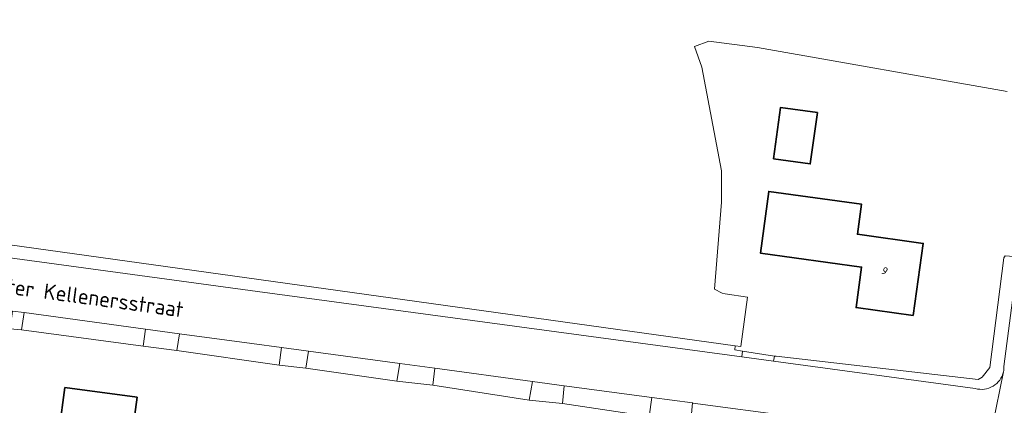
# Model space of a CAD drawing. Extents: x 184422 to 188298, y 343471 to 350189.
# Tile 157 of 256: x 186179 to 186293, y 347222 to 347266. Entities that reach past the tile are written whole.
import ezdxf
from ezdxf.enums import TextEntityAlignment as Align

# ---------------------------------------------------------------- set-up
doc = ezdxf.new("R2010")
doc.units = 0
for name, color, linetype, lineweight in [('B-WA-GR-BOUWLAND-GV', 252, 'Continuous', 13), ('B-WA-OG-TERREIN_ERF-GV', 252, 'Continuous', 18), ('B-WA-OG-TOPOGRAFIE-T18', 252, 'Continuous', 18), ('B-WA-OG-WEG-GV', 252, 'Continuous', 18), ('B-WA-VH-VERHARDING_ASFALT-GV', 252, 'Continuous', 18), ('B-WA-VH-VERHARDING_HALFVERHARDING-GV', 252, 'Continuous', 18), ('B-WA-VH-VERHARDING_HALFVERHARDING_GRIND-GV', 252, 'Continuous', 18), ('B-WA-VH-VERHARDING_OPEN-GV', 252, 'Continuous', 18), ('B-WE-OG-BEBOUWING-GV', 250, 'Continuous', 35), ('B-WE-OG-BEBOUWING-T18', 10, 'Continuous', 18)]:
    doc.layers.add(name, color=color, linetype=linetype, lineweight=lineweight)
doc.styles.add('NLCS-ISO-M1000-T18', font='NLCS-ISO.ttf', dxfattribs={"height": 1.8})
doc.styles.add('NLCS-ISO-M500-T18', font='NLCS-ISO.ttf', dxfattribs={"height": 0.9})

msp = doc.modelspace()

# ---------------------------------------------------------------- linework, layer by layer
at = {"layer": 'B-WA-GR-BOUWLAND-GV', "flags": 128}
msp.add_lwpolyline([(186037.716, 347334.741), (186097.172, 347361.682), (186110.798, 347331.799), (186116.358, 347322.201), (186131.897, 347294.728), (186142.737, 347274.392), (186151.45, 347259.153), (186158.625, 347245.308), (186160.103, 347242.789), (186176.188, 347240.566), (186261.943, 347228.661), (186262.574, 347228.573), (186263.369, 347234.295), (186260.767, 347234.656), (186260.421, 347234.755), (186259.542, 347235.207), (186260.341, 347245.273), (186260.341, 347248.895), (186258.063, 347260.895), (186257.213, 347263.319), (186258.896, 347263.909), (186264.507, 347263.173), (186293.46, 347258.105)], dxfattribs=at)
msp.add_lwpolyline([(186037.716, 347334.741), (186097.172, 347361.682), (186110.798, 347331.799), (186116.358, 347322.201), (186131.897, 347294.728), (186142.737, 347274.392), (186151.45, 347259.153), (186158.625, 347245.308), (186160.103, 347242.789), (186176.188, 347240.566), (186261.943, 347228.661), (186262.574, 347228.573), (186263.369, 347234.295), (186260.767, 347234.656), (186260.421, 347234.755), (186259.542, 347235.207), (186260.341, 347245.273), (186260.341, 347248.895), (186258.063, 347260.895), (186257.213, 347263.319), (186258.896, 347263.909), (186264.507, 347263.173), (186293.46, 347258.105)], dxfattribs=at)
msp.add_lwpolyline([(186037.716, 347334.741), (186097.172, 347361.682), (186110.798, 347331.799), (186116.358, 347322.201), (186131.897, 347294.728), (186142.737, 347274.392), (186151.45, 347259.153), (186158.625, 347245.308), (186160.103, 347242.789), (186176.188, 347240.566), (186261.943, 347228.661), (186262.574, 347228.573), (186263.369, 347234.295), (186260.767, 347234.656), (186260.421, 347234.755), (186259.542, 347235.207), (186260.341, 347245.273), (186260.341, 347248.895), (186258.063, 347260.895), (186257.213, 347263.319), (186258.896, 347263.909), (186264.507, 347263.173), (186293.46, 347258.105)], dxfattribs=at)
at = {"layer": 'B-WA-OG-TERREIN_ERF-GV', "flags": 128}
for points in [[(186293.46, 347258.105), (186264.507, 347263.173), (186258.896, 347263.909), (186257.213, 347263.319), (186258.063, 347260.895), (186260.341, 347248.895), (186260.341, 347245.273), (186259.542, 347235.207), (186260.421, 347234.755), (186260.767, 347234.656), (186263.369, 347234.295), (186262.574, 347228.573), (186261.943, 347228.661), (186261.88, 347228.172), (186262.802, 347228.031), (186266.505, 347227.464), (186266.688, 347227.436), (186290.085, 347224.745), (186290.576, 347225.026), (186291.456, 347226.134), (186293.079, 347238.844), (186293.209, 347239.084)], [(186293.46, 347258.105), (186264.507, 347263.173), (186258.896, 347263.909), (186257.213, 347263.319), (186258.063, 347260.895), (186260.341, 347248.895), (186260.341, 347245.273), (186259.542, 347235.207), (186260.421, 347234.755), (186260.767, 347234.656), (186263.369, 347234.295), (186262.574, 347228.573), (186261.943, 347228.661), (186261.88, 347228.172), (186262.802, 347228.031), (186266.505, 347227.464), (186266.688, 347227.436), (186290.085, 347224.745), (186290.576, 347225.026), (186291.456, 347226.134), (186293.079, 347238.844), (186293.209, 347239.084)], [(186293.46, 347258.105), (186264.507, 347263.173), (186258.896, 347263.909), (186257.213, 347263.319), (186258.063, 347260.895), (186260.341, 347248.895), (186260.341, 347245.273), (186259.542, 347235.207), (186260.421, 347234.755), (186260.767, 347234.656), (186263.369, 347234.295), (186262.574, 347228.573), (186261.943, 347228.661), (186261.88, 347228.172), (186262.802, 347228.031), (186266.505, 347227.464), (186266.688, 347227.436), (186290.085, 347224.745), (186290.576, 347225.026), (186291.456, 347226.134), (186293.079, 347238.844), (186293.209, 347239.084)], [(186251.96, 347220.461), (186241.912, 347221.975), (186238.075, 347222.349), (186226.916, 347224.079), (186222.742, 347224.555), (186212.173, 347226.048), (186209.076, 347226.388), (186197.236, 347228.105), (186193.331, 347228.614), (186179.244, 347230.482), (186177.931, 347230.61)], [(186251.96, 347220.461), (186241.912, 347221.975), (186238.075, 347222.349), (186226.916, 347224.079), (186222.742, 347224.555), (186212.173, 347226.048), (186209.076, 347226.388), (186197.236, 347228.105), (186193.331, 347228.614), (186179.244, 347230.482), (186177.931, 347230.61)], [(186251.96, 347220.461), (186241.912, 347221.975), (186238.075, 347222.349), (186226.916, 347224.079), (186222.742, 347224.555), (186212.173, 347226.048), (186209.076, 347226.388), (186197.236, 347228.105), (186193.331, 347228.614), (186179.244, 347230.482), (186177.931, 347230.61)]]:
    msp.add_lwpolyline(points, dxfattribs=at)
for points in [[(186266.378, 347250.312), (186267.207, 347256.252), (186271.461, 347255.655), (186270.632, 347249.715)], [(186266.378, 347250.312), (186267.207, 347256.252), (186271.461, 347255.655), (186270.632, 347249.715)], [(186266.378, 347250.312), (186267.207, 347256.252), (186271.461, 347255.655), (186270.632, 347249.715)], [(186282.58, 347232.149), (186275.943, 347233.064), (186276.592, 347237.77), (186264.853, 347239.388), (186265.836, 347246.521), (186276.585, 347245.039), (186276.107, 347241.572), (186283.732, 347240.499)], [(186282.58, 347232.149), (186275.943, 347233.064), (186276.592, 347237.77), (186264.853, 347239.388), (186265.836, 347246.521), (186276.585, 347245.039), (186276.107, 347241.572), (186283.732, 347240.499)], [(186282.58, 347232.149), (186275.943, 347233.064), (186276.592, 347237.77), (186264.853, 347239.388), (186265.836, 347246.521), (186276.585, 347245.039), (186276.107, 347241.572), (186283.732, 347240.499)], [(186183.119, 347215.201), (186183.609, 347218.86), (186184.273, 347223.816), (186192.637, 347222.696), (186191.413, 347213.567), (186194.813, 347213.112), (186195.108, 347215.312), (186195.375, 347215.276), (186194.446, 347208.338), (186194.333, 347207.435), (186187.425, 347208.357), (186188.247, 347214.516)], [(186183.119, 347215.201), (186183.609, 347218.86), (186184.273, 347223.816), (186192.637, 347222.696), (186191.413, 347213.567), (186194.813, 347213.112), (186195.108, 347215.312), (186195.375, 347215.276), (186194.446, 347208.338), (186194.333, 347207.435), (186187.425, 347208.357), (186188.247, 347214.516)], [(186183.119, 347215.201), (186183.609, 347218.86), (186184.273, 347223.816), (186192.637, 347222.696), (186191.413, 347213.567), (186194.813, 347213.112), (186195.108, 347215.312), (186195.375, 347215.276), (186194.446, 347208.338), (186194.333, 347207.435), (186187.425, 347208.357), (186188.247, 347214.516)]]:
    msp.add_lwpolyline(points, close=True, dxfattribs=at)
at = {"layer": 'B-WA-OG-WEG-GV', "flags": 128}
for points in [[(186262.69, 347227.377), (186262.802, 347228.031), (186261.88, 347228.172), (186261.943, 347228.661), (186176.188, 347240.566), (186160.103, 347242.789), (186160.737, 347240.593)], [(186262.69, 347227.377), (186262.802, 347228.031), (186261.88, 347228.172), (186261.943, 347228.661), (186176.188, 347240.566), (186160.103, 347242.789), (186160.737, 347240.593)], [(186262.69, 347227.377), (186262.802, 347228.031), (186261.88, 347228.172), (186261.943, 347228.661), (186176.188, 347240.566), (186160.103, 347242.789), (186160.737, 347240.593)], [(186168.758, 347240.068), (186206.598, 347234.92), (186257.834, 347228.035), (186262.69, 347227.377)], [(186168.758, 347240.068), (186206.598, 347234.92), (186257.834, 347228.035), (186262.69, 347227.377)], [(186168.758, 347240.068), (186206.598, 347234.92), (186257.834, 347228.035), (186262.69, 347227.377)]]:
    msp.add_lwpolyline(points, dxfattribs=at)
at = {"layer": 'B-WA-VH-VERHARDING_ASFALT-GV', "flags": 128}
for points in [[(186288.144, 347182.214), (186288.479, 347181.199), (186294.599, 347207.008), (186295.193, 347209.652), (186295.803, 347212.293), (186296.68, 347216.247), (186297.209, 347218.466), (186298.356, 347225.109), (186299.059, 347230.879), (186300.388, 347245.472), (186299.863, 347245.553), (186299.876, 347245.691), (186296.231, 347246.194), (186296.217, 347246.06), (186295.692, 347246.128), (186295.198, 347242.369), (186294.75, 347238.953), (186293.082, 347226.254)], [(186288.144, 347182.214), (186288.479, 347181.199), (186294.599, 347207.008), (186295.193, 347209.652), (186295.803, 347212.293), (186296.68, 347216.247), (186297.209, 347218.466), (186298.356, 347225.109), (186299.059, 347230.879), (186300.388, 347245.472), (186299.863, 347245.553), (186299.876, 347245.691), (186296.231, 347246.194), (186296.217, 347246.06), (186295.692, 347246.128), (186295.198, 347242.369), (186294.75, 347238.953), (186293.082, 347226.254)], [(186288.144, 347182.214), (186288.479, 347181.199), (186294.599, 347207.008), (186295.193, 347209.652), (186295.803, 347212.293), (186296.68, 347216.247), (186297.209, 347218.466), (186298.356, 347225.109), (186299.059, 347230.879), (186300.388, 347245.472), (186299.863, 347245.553), (186299.876, 347245.691), (186296.231, 347246.194), (186296.217, 347246.06), (186295.692, 347246.128), (186295.198, 347242.369), (186294.75, 347238.953), (186293.082, 347226.254)], [(186289.762, 347223.708), (186266.387, 347226.876), (186262.69, 347227.377), (186257.834, 347228.035), (186206.598, 347234.92), (186168.758, 347240.068)], [(186289.762, 347223.708), (186266.387, 347226.876), (186262.69, 347227.377), (186257.834, 347228.035), (186206.598, 347234.92), (186168.758, 347240.068)], [(186289.762, 347223.708), (186266.387, 347226.876), (186262.69, 347227.377), (186257.834, 347228.035), (186206.598, 347234.92), (186168.758, 347240.068)], [(186167.625, 347234.121), (186167.956, 347234.071), (186171.481, 347233.591), (186178.201, 347232.676), (186179.56, 347232.491), (186193.606, 347230.578), (186197.529, 347230.044), (186205.928, 347228.9), (186209.38, 347228.435), (186212.501, 347228.015), (186223.062, 347226.592), (186227.139, 347226.043), (186238.438, 347224.521), (186242.112, 347224.026), (186252.275, 347222.658), (186256.982, 347222.024), (186257.046, 347222.015), (186268.665, 347220.454), (186271.845, 347220.026), (186281.865, 347218.68), (186284.664, 347218.304), (186284.835, 347218.281)], [(186167.625, 347234.121), (186167.956, 347234.071), (186171.481, 347233.591), (186178.201, 347232.676), (186179.56, 347232.491), (186193.606, 347230.578), (186197.529, 347230.044), (186205.928, 347228.9), (186209.38, 347228.435), (186212.501, 347228.015), (186223.062, 347226.592), (186227.139, 347226.043), (186238.438, 347224.521), (186242.112, 347224.026), (186252.275, 347222.658), (186256.982, 347222.024), (186257.046, 347222.015), (186268.665, 347220.454), (186271.845, 347220.026), (186281.865, 347218.68), (186284.664, 347218.304), (186284.835, 347218.281)], [(186167.625, 347234.121), (186167.956, 347234.071), (186171.481, 347233.591), (186178.201, 347232.676), (186179.56, 347232.491), (186193.606, 347230.578), (186197.529, 347230.044), (186205.928, 347228.9), (186209.38, 347228.435), (186212.501, 347228.015), (186223.062, 347226.592), (186227.139, 347226.043), (186238.438, 347224.521), (186242.112, 347224.026), (186252.275, 347222.658), (186256.982, 347222.024), (186257.046, 347222.015), (186268.665, 347220.454), (186271.845, 347220.026), (186281.865, 347218.68), (186284.664, 347218.304), (186284.835, 347218.281)], [(186293.026, 347225.645), (186291.752, 347219.393), (186290.148, 347211.518), (186283.273, 347182.414), (186283.958, 347183.117)], [(186293.026, 347225.645), (186291.752, 347219.393), (186290.148, 347211.518), (186283.273, 347182.414), (186283.958, 347183.117)], [(186293.026, 347225.645), (186291.752, 347219.393), (186290.148, 347211.518), (186283.273, 347182.414), (186283.958, 347183.117)], [(186290.148, 347211.518), (186291.752, 347219.393), (186293.026, 347225.645)], [(186290.148, 347211.518), (186291.752, 347219.393), (186293.026, 347225.645)], [(186290.148, 347211.518), (186291.752, 347219.393), (186293.026, 347225.645)]]:
    msp.add_lwpolyline(points, dxfattribs=at)
at = {"layer": 'B-WA-VH-VERHARDING_ASFALT-GV'}
for points in [[(186293.082, 347226.254, -0.0590668), (186293.026, 347225.645)], [(186293.082, 347226.254, -0.0590668), (186293.026, 347225.645)], [(186293.082, 347226.254, -0.0590668), (186293.026, 347225.645)], [(186293.026, 347225.645, -0.4370801), (186289.762, 347223.708)], [(186293.026, 347225.645, -0.4370801), (186289.762, 347223.708)], [(186293.026, 347225.645, -0.4370801), (186289.762, 347223.708)]]:
    msp.add_lwpolyline(points, format="xyb", dxfattribs=at)
at = {"layer": 'B-WA-VH-VERHARDING_HALFVERHARDING-GV', "flags": 128}
for points in [[(186197.529, 347230.044), (186197.236, 347228.105), (186209.076, 347226.388), (186209.38, 347228.435), (186205.928, 347228.9)], [(186197.529, 347230.044), (186197.236, 347228.105), (186209.076, 347226.388), (186209.38, 347228.435), (186205.928, 347228.9)], [(186197.529, 347230.044), (186197.236, 347228.105), (186209.076, 347226.388), (186209.38, 347228.435), (186205.928, 347228.9)], [(186212.501, 347228.015), (186212.173, 347226.048), (186222.742, 347224.555), (186223.062, 347226.592)], [(186212.501, 347228.015), (186212.173, 347226.048), (186222.742, 347224.555), (186223.062, 347226.592)], [(186212.501, 347228.015), (186212.173, 347226.048), (186222.742, 347224.555), (186223.062, 347226.592)], [(186226.916, 347224.079), (186238.075, 347222.349), (186238.438, 347224.521), (186227.139, 347226.043)], [(186226.916, 347224.079), (186238.075, 347222.349), (186238.438, 347224.521), (186227.139, 347226.043)], [(186226.916, 347224.079), (186238.075, 347222.349), (186238.438, 347224.521), (186227.139, 347226.043)], [(186252.275, 347222.658), (186242.112, 347224.026), (186241.912, 347221.975), (186251.96, 347220.461)], [(186252.275, 347222.658), (186242.112, 347224.026), (186241.912, 347221.975), (186251.96, 347220.461)], [(186252.275, 347222.658), (186242.112, 347224.026), (186241.912, 347221.975), (186251.96, 347220.461)]]:
    msp.add_lwpolyline(points, close=True, dxfattribs=at)
at = {"layer": 'B-WA-VH-VERHARDING_HALFVERHARDING_GRIND-GV', "flags": 128}
for points in [[(186293.082, 347226.254), (186294.75, 347238.953), (186293.209, 347239.084), (186293.079, 347238.844), (186291.456, 347226.134), (186290.576, 347225.026), (186290.085, 347224.745), (186266.688, 347227.436), (186266.505, 347227.464), (186266.387, 347226.876)], [(186293.082, 347226.254), (186294.75, 347238.953), (186293.209, 347239.084), (186293.079, 347238.844), (186291.456, 347226.134), (186290.576, 347225.026), (186290.085, 347224.745), (186266.688, 347227.436), (186266.505, 347227.464), (186266.387, 347226.876)], [(186293.082, 347226.254), (186294.75, 347238.953), (186293.209, 347239.084), (186293.079, 347238.844), (186291.456, 347226.134), (186290.576, 347225.026), (186290.085, 347224.745), (186266.688, 347227.436), (186266.505, 347227.464), (186266.387, 347226.876)], [(186266.387, 347226.876), (186289.762, 347223.708)], [(186266.387, 347226.876), (186289.762, 347223.708)], [(186266.387, 347226.876), (186289.762, 347223.708)]]:
    msp.add_lwpolyline(points, dxfattribs=at)
for points in [[(186178.201, 347232.676), (186177.931, 347230.61), (186179.244, 347230.482), (186179.56, 347232.491)], [(186178.201, 347232.676), (186177.931, 347230.61), (186179.244, 347230.482), (186179.56, 347232.491)], [(186178.201, 347232.676), (186177.931, 347230.61), (186179.244, 347230.482), (186179.56, 347232.491)], [(186193.331, 347228.614), (186193.606, 347230.578), (186179.56, 347232.491), (186179.244, 347230.482)], [(186193.331, 347228.614), (186193.606, 347230.578), (186179.56, 347232.491), (186179.244, 347230.482)], [(186193.331, 347228.614), (186193.606, 347230.578), (186179.56, 347232.491), (186179.244, 347230.482)], [(186256.982, 347222.024), (186256.807, 347219.917), (186268.319, 347218.086), (186268.665, 347220.454), (186257.046, 347222.015)], [(186256.982, 347222.024), (186256.807, 347219.917), (186268.319, 347218.086), (186268.665, 347220.454), (186257.046, 347222.015)], [(186256.982, 347222.024), (186256.807, 347219.917), (186268.319, 347218.086), (186268.665, 347220.454), (186257.046, 347222.015)]]:
    msp.add_lwpolyline(points, close=True, dxfattribs=at)
at = {"layer": 'B-WA-VH-VERHARDING_HALFVERHARDING_GRIND-GV'}
for points in [[(186293.026, 347225.645, 0.0590668), (186293.082, 347226.254)], [(186293.026, 347225.645, 0.0590668), (186293.082, 347226.254)], [(186293.026, 347225.645, 0.0590668), (186293.082, 347226.254)], [(186289.762, 347223.708, 0.4370801), (186293.026, 347225.645)], [(186289.762, 347223.708, 0.4370801), (186293.026, 347225.645)], [(186289.762, 347223.708, 0.4370801), (186293.026, 347225.645)]]:
    msp.add_lwpolyline(points, format="xyb", dxfattribs=at)
at = {"layer": 'B-WA-VH-VERHARDING_OPEN-GV', "flags": 128}
for points in [[(186193.606, 347230.578), (186193.331, 347228.614), (186197.236, 347228.105), (186197.529, 347230.044)], [(186193.606, 347230.578), (186193.331, 347228.614), (186197.236, 347228.105), (186197.529, 347230.044)], [(186193.606, 347230.578), (186193.331, 347228.614), (186197.236, 347228.105), (186197.529, 347230.044)], [(186209.38, 347228.435), (186209.076, 347226.388), (186212.173, 347226.048), (186212.501, 347228.015)], [(186209.38, 347228.435), (186209.076, 347226.388), (186212.173, 347226.048), (186212.501, 347228.015)], [(186209.38, 347228.435), (186209.076, 347226.388), (186212.173, 347226.048), (186212.501, 347228.015)], [(186266.387, 347226.876), (186266.505, 347227.464), (186262.802, 347228.031), (186262.69, 347227.377)], [(186266.387, 347226.876), (186266.505, 347227.464), (186262.802, 347228.031), (186262.69, 347227.377)], [(186266.387, 347226.876), (186266.505, 347227.464), (186262.802, 347228.031), (186262.69, 347227.377)], [(186223.062, 347226.592), (186222.742, 347224.555), (186226.916, 347224.079), (186227.139, 347226.043)], [(186223.062, 347226.592), (186222.742, 347224.555), (186226.916, 347224.079), (186227.139, 347226.043)], [(186223.062, 347226.592), (186222.742, 347224.555), (186226.916, 347224.079), (186227.139, 347226.043)], [(186238.438, 347224.521), (186238.075, 347222.349), (186241.912, 347221.975), (186242.112, 347224.026)], [(186238.438, 347224.521), (186238.075, 347222.349), (186241.912, 347221.975), (186242.112, 347224.026)], [(186238.438, 347224.521), (186238.075, 347222.349), (186241.912, 347221.975), (186242.112, 347224.026)], [(186256.807, 347219.917), (186256.982, 347222.024), (186252.275, 347222.658), (186251.96, 347220.461)], [(186256.807, 347219.917), (186256.982, 347222.024), (186252.275, 347222.658), (186251.96, 347220.461)], [(186256.807, 347219.917), (186256.982, 347222.024), (186252.275, 347222.658), (186251.96, 347220.461)]]:
    msp.add_lwpolyline(points, close=True, dxfattribs=at)
at = {"layer": 'B-WE-OG-BEBOUWING-GV', "flags": 128}
for points in [[(186266.378, 347250.312), (186270.632, 347249.715), (186271.461, 347255.655), (186267.207, 347256.252)], [(186266.378, 347250.312), (186270.632, 347249.715), (186271.461, 347255.655), (186267.207, 347256.252)], [(186266.378, 347250.312), (186270.632, 347249.715), (186271.461, 347255.655), (186267.207, 347256.252)], [(186282.58, 347232.149), (186283.732, 347240.499), (186276.107, 347241.572), (186276.585, 347245.039), (186265.836, 347246.521), (186264.853, 347239.388), (186276.592, 347237.77), (186275.943, 347233.064)], [(186282.58, 347232.149), (186283.732, 347240.499), (186276.107, 347241.572), (186276.585, 347245.039), (186265.836, 347246.521), (186264.853, 347239.388), (186276.592, 347237.77), (186275.943, 347233.064)], [(186282.58, 347232.149), (186283.732, 347240.499), (186276.107, 347241.572), (186276.585, 347245.039), (186265.836, 347246.521), (186264.853, 347239.388), (186276.592, 347237.77), (186275.943, 347233.064)], [(186188.247, 347214.516), (186187.425, 347208.357), (186194.333, 347207.435), (186194.446, 347208.338), (186195.375, 347215.276), (186195.108, 347215.312), (186194.813, 347213.112), (186191.413, 347213.567), (186192.637, 347222.696), (186184.273, 347223.816), (186183.609, 347218.86), (186183.119, 347215.201)], [(186188.247, 347214.516), (186187.425, 347208.357), (186194.333, 347207.435), (186194.446, 347208.338), (186195.375, 347215.276), (186195.108, 347215.312), (186194.813, 347213.112), (186191.413, 347213.567), (186192.637, 347222.696), (186184.273, 347223.816), (186183.609, 347218.86), (186183.119, 347215.201)], [(186188.247, 347214.516), (186187.425, 347208.357), (186194.333, 347207.435), (186194.446, 347208.338), (186195.375, 347215.276), (186195.108, 347215.312), (186194.813, 347213.112), (186191.413, 347213.567), (186192.637, 347222.696), (186184.273, 347223.816), (186183.609, 347218.86), (186183.119, 347215.201)]]:
    msp.add_lwpolyline(points, close=True, dxfattribs=at)

# ---------------------------------------------------------------- texts
at = {"layer": 'B-WA-OG-TOPOGRAFIE-T18', "style": 'NLCS-ISO-M1000-T18'}
msp.add_text('Burgemeester Kellenersstraat', height=1.8, rotation=352.3, dxfattribs=at).set_placement((186182.067, 347234.699), align=Align.MIDDLE)
msp.add_text('Burgemeester Kellenersstraat', height=1.8, rotation=352.3, dxfattribs=at).set_placement((186182.067, 347234.699), align=Align.MIDDLE)
msp.add_text('Burgemeester Kellenersstraat', height=1.8, rotation=352.3, dxfattribs=at).set_placement((186182.067, 347234.699), align=Align.MIDDLE)
at = {"layer": 'B-WE-OG-BEBOUWING-T18', "style": 'NLCS-ISO-M500-T18'}
msp.add_text('9', height=0.9, rotation=327.1, dxfattribs=at).set_placement((186279.255, 347237.318), align=Align.MIDDLE)
msp.add_text('9', height=0.9, rotation=327.1, dxfattribs=at).set_placement((186279.255, 347237.318), align=Align.MIDDLE)
msp.add_text('9', height=0.9, rotation=327.1, dxfattribs=at).set_placement((186279.255, 347237.318), align=Align.MIDDLE)

doc.saveas('drawing.dxf')
